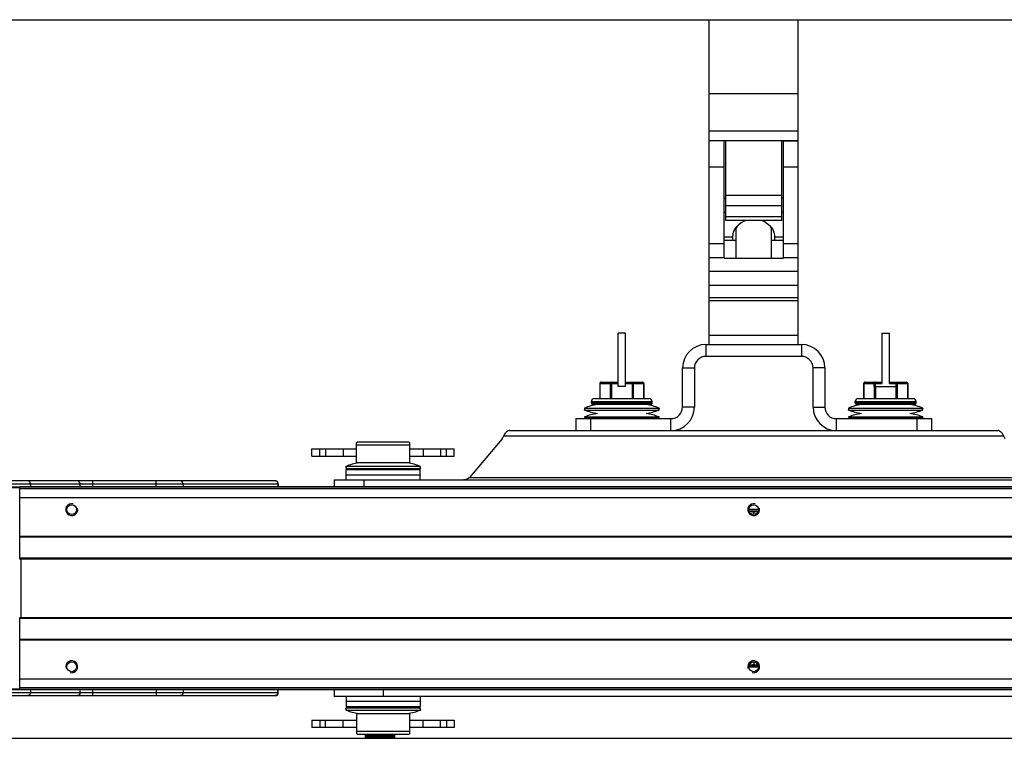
# Model space of a CAD drawing. Header units: millimetres. Extents: x 0 to 420, y 0 to 297.
# Tile 28 of 114: x 151 to 184, y 44 to 68. Entities that reach past the tile are written whole.
import ezdxf

# ---------------------------------------------------------------- set-up
doc = ezdxf.new("R2010")
doc.units = ezdxf.units.MM
doc.header["$LTSCALE"] = 23.1
doc.layers.get('0').update_dxf_attribs({"linetype": 'CONTINUOUS'})
doc.layers.add('02___PRT_ALL_AXES', color=7, linetype='CONTINUOUS')
doc.layers.add('DIM_PILOTEES', color=7, linetype='CONTINUOUS')
doc.styles.get("Standard").update_dxf_attribs({"font": 'txt', "width": 0.7})
doc.dimstyles.new('DIMSTYLE_8', dxfattribs={"dimtxt": 2.5, "dimasz": 3.5, "dimexe": 2, "dimexo": 0, "dimtad": 1, "dimdec": 0, "dimlfac": 10, "dimdsep": 46, "dimtxsty": 'STANDARD', "dimblk": '_FILLED', "dimblk1": '_FILLED', "dimblk2": '_FILLED', "dimcen": 0.09, "dimazin": 2, "dimtp": 0.5, "dimtm": 0.5, "dimtfac": 1, "dimtdec": 0, "dimtofl": 0, "dimtmove": 0, "dimatfit": 3, "dimldrblk": '_FILLED', "dimfxl": 1, "dimtolj": 1, "dimarcsym": 0})

# ---------------------------------------------------------------- blocks, each defined once
blk = doc.blocks.new('_FILLED')
at = {"color": 0, "linetype": 'BYBLOCK'}
blk.add_solid([(0, 0), (-1, 0.1429), (-1, -0.1429)], dxfattribs=at)
blk = doc.blocks.new('*D21')
at = {"layer": 'DIM_PILOTEES', "color": 2, "linetype": 'CONTINUOUS'}
for p, q in [((126.764, 68.471), (210.217, 68.471)), ((208.217, 68.471), (208.217, 56.358)), ((208.217, 44.244), (208.217, 56.358)), ((113.109, 44.244), (210.217, 44.244))]:
    blk.add_line(p, q, dxfattribs=at)
at = {"layer": 'DIM_PILOTEES', "color": 2, "linetype": 'CONTINUOUS', "xscale": 3.5, "yscale": 3.5, "zscale": 3.5}
for p, rotation in [((208.217, 68.471), 90), ((208.217, 44.244), 270)]:
    blk.add_blockref('_FILLED', p, dxfattribs=dict(at, rotation=rotation))

msp = doc.modelspace()

# ---------------------------------------------------------------- linework, layer by layer
at = {"color": 7, "linetype": 'CONTINUOUS'}
for p, q in [((173.764, 68.4711), (176.764, 68.4711)), ((173.764, 57.5204), (173.764, 68.4711)), ((176.764, 57.5204), (176.764, 68.4711)), ((173.764, 65.9882), (176.764, 65.9882)), ((173.764, 64.7247), (176.764, 64.7247)), ((173.764, 64.3974), (176.764, 64.3974)), ((174.264, 64.3841), (173.764, 64.3841)), ((174.264, 60.4263), (174.264, 64.3974)), ((174.314, 64.3974), (174.314, 61.7012)), ((176.214, 61.7012), (176.214, 64.3974)), ((176.264, 60.4263), (176.264, 64.3974)), ((176.264, 64.3841), (176.764, 64.3841)), ((174.264, 63.5024), (173.764, 63.5024)), ((176.764, 63.5024), (176.264, 63.5024)), ((174.264, 62.4527), (174.314, 62.4527)), ((176.214, 62.5432), (174.314, 62.5432)), ((176.264, 62.4527), (176.214, 62.4527)), ((174.314, 62.208), (176.214, 62.208)), ((174.314, 61.9667), (174.264, 61.9667)), ((174.314, 61.8361), (176.214, 61.8361)), ((176.264, 61.9667), (176.214, 61.9667)), ((176.214, 61.7011), (174.314, 61.7011)), ((174.264, 61.1537), (174.564, 61.1537)), ((174.564, 61.0332), (174.564, 61.1676)), ((175.964, 61.1676), (175.964, 61.0332)), ((175.964, 61.1537), (176.264, 61.1537)), ((174.264, 60.9155), (173.764, 60.9155)), ((174.264, 61.0332), (174.664, 61.0332)), ((175.864, 61.0332), (176.264, 61.0332)), ((176.764, 60.9155), (176.264, 60.9155)), ((174.264, 60.44), (173.764, 60.44)), ((176.764, 60.44), (176.264, 60.44)), ((174.264, 60.4263), (176.264, 60.4263)), ((173.764, 59.9902), (176.764, 59.9902)), ((173.764, 59.5204), (176.764, 59.5204)), ((176.764, 59.0904), (173.764, 59.0904)), ((176.764, 58.9934), (173.764, 58.9934)), ((170.939, 57.9054), (170.689, 57.9054)), ((170.689, 56.1054), (170.689, 57.9054)), ((170.939, 56.1054), (170.939, 57.9054)), ((176.764, 57.8204), (173.764, 57.8204)), ((179.589, 57.9054), (179.839, 57.9054)), ((179.589, 57.9054), (179.589, 56.2072)), ((179.839, 56.2072), (179.839, 57.9054)), ((173.654, 57.5204), (173.654, 57.1204)), ((176.874, 57.5204), (176.874, 57.1204)), ((176.874, 57.1204), (173.654, 57.1204)), ((172.864, 56.7304), (173.264, 56.7304)), ((173.264, 56.7304), (173.264, 55.4104)), ((177.664, 56.7304), (177.264, 56.7304)), ((177.264, 55.4104), (177.264, 56.7304)), ((170.0712, 56.2054), (170.689, 56.2054)), ((170.0712, 56.2054), (170.0712, 55.6954)), ((170.0779, 56.2054), (170.0779, 55.6954)), ((170.1212, 56.2554), (170.689, 56.2554)), ((170.4243, 56.2054), (170.4243, 55.6954)), ((170.4676, 56.2554), (170.4676, 55.6954)), ((170.939, 56.2554), (171.5068, 56.2554)), ((170.939, 56.2054), (171.5568, 56.2054)), ((171.1604, 56.2554), (171.1604, 55.6954)), ((171.2037, 56.2054), (171.2037, 55.6954)), ((171.5501, 56.2054), (171.5501, 55.6954)), ((171.5568, 56.2054), (171.5568, 55.6954)), ((178.9712, 56.2054), (179.3232, 56.2054)), ((178.9712, 56.2054), (178.9712, 55.6954)), ((178.9779, 56.2054), (178.9779, 55.6954)), ((179.0212, 56.2554), (179.589, 56.2554)), ((179.3665, 56.2554), (179.3665, 56.2072)), ((179.3665, 56.2072), (179.589, 56.2072)), ((179.839, 56.2554), (180.4068, 56.2554)), ((179.839, 56.2072), (180.0615, 56.2072)), ((180.0615, 56.2554), (180.0615, 56.2072)), ((180.1048, 56.2054), (180.4568, 56.2054)), ((180.4501, 56.2054), (180.4501, 55.6954)), ((180.4568, 56.2054), (180.4568, 55.6954)), ((170.939, 56.1054), (170.689, 56.1054)), ((179.3243, 56.1054), (180.1037, 56.1054)), ((179.3243, 56.1054), (179.3243, 55.6954)), ((179.3676, 56.1054), (179.3676, 55.6954)), ((180.0604, 56.1054), (180.0604, 55.6954)), ((180.1037, 56.1054), (180.1037, 55.6954)), ((169.789, 55.5954), (171.839, 55.5954)), ((169.789, 55.5454), (169.789, 55.5954)), ((171.839, 55.5454), (169.789, 55.5454)), ((171.789, 55.4954), (169.839, 55.4954)), ((169.889, 55.6954), (171.739, 55.6954)), ((171.839, 55.5454), (171.839, 55.5954)), ((178.689, 55.5954), (180.739, 55.5954)), ((178.689, 55.5454), (178.689, 55.5954)), ((180.739, 55.5454), (178.689, 55.5454)), ((180.689, 55.4954), (178.739, 55.4954)), ((178.789, 55.6954), (180.639, 55.6954)), ((180.739, 55.5454), (180.739, 55.5954)), ((169.555, 55.3787), (172.073, 55.3787)), ((169.555, 55.3787), (169.5679, 55.3454)), ((169.555, 55.3121), (169.5679, 55.3454)), ((169.555, 55.3121), (172.073, 55.3121)), ((172.073, 55.3787), (172.0601, 55.3454)), ((172.073, 55.3121), (172.0601, 55.3454)), ((173.264, 55.4104), (172.864, 55.4104)), ((177.264, 55.4104), (177.664, 55.4104)), ((178.455, 55.3787), (180.973, 55.3787)), ((178.455, 55.3787), (178.4679, 55.3454)), ((178.455, 55.3121), (178.4679, 55.3454)), ((178.455, 55.3121), (180.973, 55.3121)), ((180.973, 55.3787), (180.9601, 55.3454)), ((180.973, 55.3121), (180.9601, 55.3454)), ((169.264, 55.0204), (169.264, 54.6204)), ((169.555, 55.0787), (172.073, 55.0787)), ((169.555, 55.0787), (169.573, 55.0321)), ((169.573, 55.0321), (172.055, 55.0321)), ((169.764, 55.0204), (169.764, 54.6204)), ((170.339, 55.0321), (170.339, 55.0204)), ((171.289, 55.0321), (171.289, 55.0204)), ((172.073, 55.0787), (172.055, 55.0321)), ((172.474, 54.6204), (172.474, 55.0204)), ((178.054, 54.6204), (178.054, 55.0204)), ((178.455, 55.0787), (180.973, 55.0787)), ((178.455, 55.0787), (178.473, 55.0321)), ((178.473, 55.0321), (180.955, 55.0321)), ((179.239, 55.0321), (179.239, 55.0204)), ((180.189, 55.0321), (180.189, 55.0204)), ((180.764, 55.0204), (180.764, 54.6204)), ((180.973, 55.0787), (180.955, 55.0321)), ((181.264, 55.0204), (181.264, 54.6204)), ((167.032, 54.6204), (183.496, 54.6204)), ((161.889, 54.229), (161.864, 54.204)), ((161.864, 53.529), (161.864, 54.204)), ((163.664, 54.129), (161.864, 54.129)), ((163.639, 54.229), (161.889, 54.229)), ((163.639, 54.229), (163.664, 54.204)), ((163.664, 53.529), (163.664, 54.204)), ((166.8401, 54.4446), (183.6879, 54.4446)), ((160.364, 54.004), (161.864, 54.004)), ((160.364, 53.754), (160.364, 54.004)), ((160.6287, 53.754), (160.6287, 54.004)), ((160.8264, 54.004), (160.8264, 53.754)), ((161.4146, 54.004), (161.4146, 53.754)), ((163.664, 54.004), (165.164, 54.004)), ((164.1134, 54.004), (164.1134, 53.754)), ((164.7016, 54.004), (164.7016, 53.754)), ((164.8993, 53.754), (164.8993, 54.004)), ((165.164, 53.754), (165.164, 54.004)), ((160.364, 53.754), (161.864, 53.754)), ((163.664, 53.529), (161.864, 53.529)), ((163.664, 53.754), (165.164, 53.754)), ((164.023, 53.4123), (161.505, 53.4123)), ((161.5179, 53.379), (161.505, 53.4123)), ((161.5179, 53.379), (161.505, 53.3456)), ((161.505, 53.3456), (164.023, 53.3456)), ((161.514, 53.304), (164.014, 53.304)), ((161.514, 53.1156), (161.514, 53.304)), ((164.0101, 53.379), (164.023, 53.4123)), ((164.0101, 53.379), (164.023, 53.3456)), ((164.014, 53.1156), (164.014, 53.304)), ((141.3005, 52.824), (159.2275, 52.824)), ((159.1275, 52.924), (141.4005, 52.924)), ((150.8697, 52.824), (150.8697, 52.729)), ((152.544, 52.729), (152.544, 52.824)), ((152.977, 52.729), (152.977, 52.924)), ((155.1091, 52.729), (155.1091, 52.924)), ((156.0184, 52.824), (156.0184, 52.729)), ((159.2141, 52.824), (159.2141, 52.729)), ((159.2275, 52.824), (159.2275, 52.729)), ((164.023, 53.1123), (161.505, 53.1123)), ((161.514, 53.089), (161.505, 53.1123)), ((161.514, 52.954), (161.514, 53.089)), ((164.014, 53.089), (164.023, 53.1123)), ((164.014, 52.954), (164.014, 53.089)), ((150.014, 52.724), (150.514, 52.724)), ((150.014, 52.704), (150.514, 52.704)), ((150.514, 52.729), (200.014, 52.729)), ((150.514, 50.2874), (150.514, 52.729)), ((150.514, 52.679), (200.014, 52.679)), ((200.264, 52.654), (150.514, 52.654)), ((200.264, 52.354), (150.514, 52.354)), ((175.429, 51.954), (175.099, 51.954)), ((175.264, 51.789), (175.264, 51.8727)), ((200.014, 51.0439), (150.514, 51.0439)), ((200.014, 51.0213), (150.514, 51.0213)), ((200.014, 50.3148), (150.514, 50.3148)), ((200.014, 50.2874), (150.514, 50.2874)), ((150.557, 48.3202), (150.557, 50.2874)), ((150.514, 48.3205), (200.014, 48.3205)), ((150.514, 45.879), (150.514, 48.3205)), ((150.514, 48.2931), (200.014, 48.2931)), ((150.514, 47.5866), (200.014, 47.5866)), ((150.514, 47.5641), (200.014, 47.5641)), ((175.099, 46.654), (175.429, 46.654)), ((175.264, 46.819), (175.264, 46.7352)), ((150.514, 46.254), (200.264, 46.254)), ((150.514, 45.904), (150.014, 45.904)), ((150.014, 45.884), (150.514, 45.884)), ((150.514, 45.954), (200.264, 45.954)), ((200.014, 45.929), (150.514, 45.929)), ((200.014, 45.879), (150.514, 45.879)), ((150.8697, 45.879), (150.8697, 45.784)), ((152.544, 45.784), (152.544, 45.879)), ((152.977, 45.684), (152.977, 45.879)), ((155.1091, 45.879), (155.1091, 45.684)), ((156.0184, 45.879), (156.0184, 45.784)), ((159.2141, 45.784), (159.2141, 45.879)), ((159.2275, 45.784), (159.2275, 45.879)), ((161.114, 45.879), (161.114, 45.654)), ((162.764, 45.879), (162.764, 45.654)), ((141.3005, 45.784), (159.2275, 45.784)), ((141.4005, 45.684), (159.1275, 45.684)), ((189.414, 45.654), (161.114, 45.654)), ((161.514, 45.519), (161.505, 45.4956)), ((161.505, 45.4956), (164.023, 45.4956)), ((161.514, 45.654), (161.514, 45.519)), ((164.014, 45.654), (164.014, 45.519)), ((164.014, 45.519), (164.023, 45.4956)), ((164.023, 45.2623), (161.505, 45.2623)), ((161.5179, 45.229), (161.505, 45.2623)), ((161.5179, 45.229), (161.505, 45.1956)), ((161.505, 45.1956), (164.023, 45.1956)), ((161.514, 45.4923), (161.514, 45.304)), ((164.014, 45.304), (161.514, 45.304)), ((164.0101, 45.229), (164.023, 45.2623)), ((164.0101, 45.229), (164.023, 45.1956)), ((164.014, 45.4923), (164.014, 45.304)), ((160.364, 44.854), (161.864, 44.854)), ((160.364, 44.854), (160.364, 44.604)), ((160.6287, 44.854), (160.6287, 44.604)), ((160.8264, 44.604), (160.8264, 44.854)), ((161.4146, 44.604), (161.4146, 44.854)), ((161.864, 45.079), (163.664, 45.079)), ((161.864, 45.079), (161.864, 44.404)), ((163.664, 44.404), (163.664, 45.079)), ((163.664, 44.854), (165.164, 44.854)), ((164.1134, 44.604), (164.1134, 44.854)), ((164.7016, 44.604), (164.7016, 44.854)), ((164.8993, 44.854), (164.8993, 44.604)), ((165.164, 44.854), (165.164, 44.604)), ((161.864, 44.604), (160.364, 44.604)), ((165.164, 44.604), (163.664, 44.604)), ((161.864, 44.479), (163.664, 44.479)), ((161.889, 44.379), (161.864, 44.404)), ((161.889, 44.379), (163.639, 44.379)), ((162.1593, 44.294), (162.1626, 44.2905)), ((162.1669, 44.294), (162.1637, 44.294)), ((162.1669, 44.2903), (162.1637, 44.294)), ((162.1661, 44.287), (162.1692, 44.2838)), ((162.1663, 44.2873), (162.1669, 44.2903)), ((162.1825, 44.2873), (162.1838, 44.2948)), ((162.1838, 44.379), (162.1847, 44.3616)), ((162.209, 44.244), (162.184, 44.269)), ((162.1874, 44.3154), (162.1887, 44.294)), ((162.196, 44.294), (162.1887, 44.294)), ((162.209, 44.244), (163.109, 44.244)), ((162.2265, 44.379), (162.2292, 44.3487)), ((162.2265, 44.379), (162.2292, 44.3487)), ((162.2453, 44.294), (162.2342, 44.294)), ((162.2456, 44.269), (162.2342, 44.294)), ((162.3127, 44.294), (162.2983, 44.294)), ((162.3953, 44.294), (162.3782, 44.294)), ((162.4565, 44.379), (162.4703, 44.294)), ((162.4894, 44.294), (162.4703, 44.294)), ((162.4894, 44.294), (162.5035, 44.379)), ((162.5339, 44.379), (162.5162, 44.269)), ((162.5382, 44.379), (162.5561, 44.269)), ((162.556, 44.379), (162.5707, 44.294)), ((162.5909, 44.294), (162.5707, 44.294)), ((162.5909, 44.294), (162.6057, 44.379)), ((162.6319, 44.379), (162.6135, 44.269)), ((162.6332, 44.2873), (162.634, 44.379)), ((162.6364, 44.379), (162.6548, 44.269)), ((162.66, 44.379), (162.675, 44.294)), ((162.6953, 44.294), (162.675, 44.294)), ((162.6953, 44.294), (162.7103, 44.379)), ((162.7311, 44.379), (162.7128, 44.269)), ((162.7355, 44.379), (162.7537, 44.269)), ((162.7639, 44.379), (162.7785, 44.294)), ((162.7982, 44.294), (162.7785, 44.294)), ((162.7982, 44.294), (162.8126, 44.379)), ((162.8271, 44.379), (162.8098, 44.269)), ((162.8358, 44.2873), (162.8484, 44.269)), ((162.895, 44.294), (162.8769, 44.294)), ((162.9815, 44.294), (162.9657, 44.294)), ((162.9973, 44.3716), (162.9965, 44.379)), ((163.0539, 44.294), (163.0411, 44.294)), ((163.0614, 44.364), (163.0629, 44.379)), ((163.0614, 44.364), (163.0629, 44.379)), ((163.109, 44.294), (163.0998, 44.294)), ((163.109, 44.294), (163.112, 44.3326)), ((163.109, 44.244), (163.139, 44.274)), ((163.1445, 44.294), (163.1392, 44.294)), ((163.1445, 44.294), (163.1456, 44.3208)), ((163.1463, 44.2873), (163.1446, 44.2965)), ((163.1587, 44.294), (163.1577, 44.294)), ((163.639, 44.379), (163.664, 44.404))]:
    msp.add_line(p, q, dxfattribs=at)
at = {"color": 3, "linetype": 'CONTINUOUS'}
for p, q in [((174.664, 61.4481), (174.664, 60.4263)), ((175.864, 60.4263), (175.864, 61.4481)), ((173.654, 57.5204), (176.874, 57.5204)), ((172.864, 55.4104), (172.864, 56.7304)), ((177.664, 56.7304), (177.664, 55.4104)), ((169.264, 55.0204), (172.474, 55.0204)), ((178.054, 55.0204), (181.264, 55.0204)), ((175.4204, 51.904), (175.1076, 51.904)), ((175.1076, 46.704), (175.4204, 46.704))]:
    msp.add_line(p, q, dxfattribs=at)
for points in [[(175.0031, 61.7011), (175.0002, 61.7003), (174.9178, 61.6635), (174.8405, 61.6172), (174.7693, 61.5619), (174.7048, 61.498), (174.664, 61.4482)], [(175.864, 61.4482), (175.8247, 61.4963), (175.7604, 61.5604), (175.6893, 61.6159), (175.6122, 61.6625), (175.53, 61.6994), (175.5245, 61.7011)]]:
    msp.add_lwpolyline(points, dxfattribs=at)
for centre, radius, start, end in [((174.9144, 61.8801), 1.4703, 260.19364, 261.42885), ((175.6136, 61.8797), 1.47, 278.57368, 279.80646), ((173.654, 56.7304), 0.79, 90, 180), ((176.874, 56.7304), 0.79, 0, 90), ((172.474, 55.4104), 0.39, 270, 360), ((178.054, 55.4104), 0.39, 180, 270)]:
    msp.add_arc(centre, radius, start, end, dxfattribs=at)
at = {"color": 7, "linetype": 'CONTINUOUS'}
for centre, radius, start, end in [((173.654, 56.7304), 0.39, 90, 180), ((176.874, 56.7304), 0.39, 0, 90), ((170.1212, 56.2054), 0.05, 90, 180), ((171.5068, 56.2054), 0.05, 0, 90), ((171.4928, 56.2054), 0.0574, 359.99779, 15.53332), ((179.0212, 56.2054), 0.05, 90, 180), ((174.5331, 56.1054), 4.7912, 359.99989, 1.19584), ((174.4018, 56.1054), 4.9658, 359.99989, 1.17462), ((185.0262, 56.1054), 4.9658, 178.82538, 180.00011), ((184.8949, 56.1054), 4.7912, 178.80416, 180.00011), ((180.4068, 56.2054), 0.05, 0, 90), ((180.3928, 56.2054), 0.0574, 359.99779, 15.53332), ((170.314, 53.4165), 2.1039, 98.75684, 111.14705), ((169.889, 55.5954), 0.1, 90, 180), ((169.839, 55.5454), 0.05, 180, 270), ((171.314, 53.4165), 2.1039, 68.85295, 81.24316), ((171.739, 55.5954), 0.1, 0, 90), ((171.789, 55.5454), 0.05, 270, 360), ((179.214, 53.4165), 2.1039, 98.75684, 111.14705), ((178.789, 55.5954), 0.1, 90, 180), ((178.739, 55.5454), 0.05, 180, 270), ((180.214, 53.4165), 2.1039, 68.85295, 81.24316), ((180.639, 55.5954), 0.1, 0, 90), ((180.689, 55.5454), 0.05, 270, 360), ((170.314, 57.2743), 2.1039, 248.85295, 261.24316), ((170.314, 53.1165), 2.1039, 98.75684, 111.14705), ((171.314, 57.2743), 2.1039, 278.75684, 291.14705), ((171.314, 53.1165), 2.1039, 68.85295, 81.24316), ((172.474, 55.4104), 0.79, 270, 360), ((178.054, 55.4104), 0.79, 180, 270), ((179.214, 57.2743), 2.1039, 248.85295, 261.24316), ((179.214, 53.1165), 2.1039, 98.75684, 111.14705), ((180.214, 57.2743), 2.1039, 278.75684, 291.14705), ((180.214, 53.1165), 2.1039, 68.85295, 81.24316), ((162.264, 51.45), 2.1039, 98.83877, 111.14705), ((163.264, 51.45), 2.1039, 68.85295, 81.16123), ((162.264, 55.3079), 2.1039, 248.85295, 252.26881), ((163.264, 55.3079), 2.1039, 287.73119, 291.14705), ((159.1274, 52.824), 0.1, 0.00623, 89.99435), ((159.1274, 52.8486), 0.0754, 80.5719, 89.97219), ((162.264, 51.15), 2.1039, 110.88521, 111.14705), ((163.264, 51.15), 2.1039, 68.85295, 69.11479), ((159.1275, 45.784), 0.1, 270, 360), ((159.0988, 45.784), 0.1152, 352.75345, 359.98785), ((162.264, 47.4579), 2.1039, 248.85295, 249.11479), ((163.264, 47.4579), 2.1039, 290.88521, 291.14705), ((162.264, 43.3), 2.1039, 107.73119, 111.14705), ((162.264, 47.1579), 2.1039, 248.85295, 261.16123), ((163.264, 47.1579), 2.1039, 278.83877, 291.14705), ((163.264, 43.3), 2.1039, 68.85295, 72.26881), ((178.235, 44.3846), 16.076, 180.0202, 180.32315), ((178.4167, 44.6846), 16.2577, 181.0771, 181.37673), ((163.896, 45.988), 2.4261, 224.40043, 224.51637), ((162.9525, 45.1182), 1.1439, 226.58323, 227.9365), ((162.8902, 44.9675), 0.9933, 223.21926, 224.68847), ((178.4554, 43.7869), 16.2964, 177.91799, 178.21701), ((163.5043, 45.7856), 2.0034, 228.11833, 229.20077), ((163.9069, 45.8412), 2.3308, 221.71191, 222.41962), ((163.6843, 45.7791), 2.1287, 224.62512, 224.99601), ((163.1052, 45.4455), 1.4809, 231.45728, 232.61048), ((162.8046, 44.7077), 0.7508, 214.05366, 215.75987), ((156.4234, 45.3108), 5.8494, 349.99724, 350.20174), ((179.4145, 45.3246), 17.2566, 183.19891, 183.35272), ((165.2548, 46.3992), 3.7193, 214.47406, 214.94254), ((179.509, 43.142), 17.3513, 175.91194, 176.19328), ((163.4022, 45.7499), 1.8907, 230.35835, 231.56113), ((155.9018, 45.3228), 6.4019, 350.69181, 351.24846), ((162.796, 44.5078), 0.6173, 200.93107, 202.76458), ((163.2856, 45.7786), 1.8332, 234.43856, 235.43617), ((181.4929, 46.0852), 19.3418, 185.15101, 185.31391), ((181.6461, 42.3725), 19.4957, 174.09289, 174.34397), ((163.352, 45.673), 1.7682, 231.25111, 232.56423), ((154.9359, 45.3361), 7.4142, 351.86804, 352.58297), ((162.9271, 44.3345), 0.6532, 184.14067, 185.75506), ((163.4869, 46.0814), 2.1648, 235.97477, 236.85205), ((185.2317, 47.0948), 23.1038, 186.75074, 186.96305), ((160.6446, 43.9567), 1.6878, 10.66176, 11.52662), ((185.5044, 41.3437), 23.3786, 172.54029, 172.75033), ((163.3279, 45.5432), 1.6097, 230.90179, 232.33504), ((188.0222, 41.047), 25.8793, 172.60271, 172.84822), ((163.3973, 44.0348), 1.0787, 166.46144, 167.46113), ((153.3394, 45.3297), 9.0692, 353.39972, 353.98235), ((163.7091, 46.3266), 2.4515, 236.28872, 237.06884), ((191.6308, 48.2081), 29.5183, 187.4534, 187.66878), ((192.2724, 48.6558), 30.2108, 188.13854, 188.30142), ((161.5061, 44.343), 0.8735, 355.13446, 356.77846), ((192.7591, 39.7448), 30.7027, 171.31876, 171.47919), ((163.3191, 45.3668), 1.4158, 229.269, 230.84487), ((196.9715, 39.2318), 34.9117, 171.5218, 171.70428), ((165.5567, 42.591), 3.5528, 151.48023, 151.81623), ((150.0158, 45.3239), 12.4624, 355.22852, 355.65127), ((163.9641, 46.5059), 2.6945, 235.42501, 236.11817), ((204.957, 50.7464), 42.9858, 188.51846, 188.66675), ((161.7837, 44.5097), 0.7197, 340.46181, 342.56054), ((163.3225, 45.1615), 1.2028, 226.15946, 227.90682), ((153.8957, 51.3882), 11.1802, 320.44863, 320.57039), ((140.8358, 45.3197), 21.7201, 357.27556, 357.51761), ((164.2947, 46.6497), 2.9479, 233.26041, 233.8604), ((161.9042, 44.6661), 0.7634, 328.65216, 330.82478), ((163.3399, 44.95), 0.9957, 221.21034, 223.15178), ((159.9134, 47.1845), 3.9738, 312.80294, 313.19062), ((164.8556, 46.8873), 3.4204, 229.4762, 229.95122), ((161.9618, 44.8489), 0.9036, 320.077, 322.11408), ((163.3798, 44.7539), 0.8246, 213.89647, 216.01596), ((160.7922, 46.74), 3.1297, 307.85651, 308.40019), ((198.5862, 45.3184), 35.8649, 181.50099, 181.64748), ((166.588, 47.9425), 5.3101, 223.49965, 223.77301), ((161.9889, 45.055), 1.0967, 314.21266, 316.05553), ((163.4627, 44.5854), 0.7256, 203.6835, 205.85779), ((161.2031, 46.5779), 2.8129, 304.83128, 305.47992), ((178.533, 45.3216), 15.7312, 183.43523, 183.76975), ((120.2876, 37.7303), 43.0601, 8.73407, 8.88218), ((161.9987, 45.2664), 1.3103, 310.42472, 312.08268), ((126.2885, 38.4865), 37.0464, 9.01898, 9.15211), ((126.9928, 49.8754), 36.3334, 351.1634, 351.29902), ((163.642, 44.4331), 0.7598, 190.54885, 192.47292), ((128.4161, 49.246), 34.8414, 351.78723, 351.96995), ((161.487, 46.4238), 2.5768, 303.25604, 303.9923), ((173.3074, 45.3267), 10.4316, 185.21268, 185.71845), ((133.6222, 40.2711), 29.584, 7.76655, 7.98162), ((161.3149, 43.6514), 1.7336, 20.86729, 21.51726), ((161.9961, 45.4599), 1.5164, 308.24467, 309.74584), ((136.799, 40.6495), 26.4192, 7.92911, 8.11527), ((137.3556, 47.4335), 25.819, 352.95984, 353.20573), ((164.1022, 44.2108), 1.1238, 175.75404, 177.03124), ((161.7229, 46.2123), 2.3145, 302.89555, 303.72213), ((137.1567, 47.7741), 26.0583, 352.32517, 352.51371), ((171.0131, 45.3282), 8.0727, 186.80562, 187.40852), ((162.2247, 44.221), 0.786, 3.49958, 4.83979), ((161.9804, 45.6146), 1.6938, 307.39807, 308.76911), ((142.0242, 41.9034), 21.1524, 6.48935, 6.72113), ((166.1954, 43.2529), 3.3095, 161.66551, 162.12087), ((161.9342, 45.9358), 2.0035, 303.69741, 304.63118), ((142.2294, 46.5464), 20.946, 353.82668, 354.01943), ((169.8307, 45.3297), 6.8379, 188.11834, 188.76832), ((161.9452, 45.7179), 1.8332, 307.77918, 309.03694), ((162.4806, 44.4227), 0.6074, 345.338, 347.11875), ((144.9028, 42.7792), 18.2599, 4.75856, 5.02625), ((156.6549, 47.999), 7.442, 329.91988, 330.14207), ((162.1255, 45.6137), 1.6575, 305.77922, 306.8495), ((161.8739, 45.7712), 1.9451, 309.43521, 310.58072), ((162.53, 44.601), 0.6679, 330.18569, 331.98279), ((145.0435, 45.6822), 18.1188, 355.72839, 355.87526), ((169.1032, 45.3151), 6.0712, 189.3124, 189.74631), ((160.9626, 46.0213), 2.7829, 320.97287, 321.63237), ((162.2932, 45.2789), 1.308, 309.4571, 310.70454), ((161.7248, 45.7995), 2.0784, 312.57356, 313.58264), ((162.4781, 44.83), 0.8608, 319.3248, 320.91522), ((146.4497, 43.4745), 16.7096, 2.8111, 3.10295), ((161.6337, 45.7791), 2.1287, 315.00399, 315.37488), ((146.5232, 44.9948), 16.636, 357.67811, 357.87856), ((161.4211, 45.989), 2.4274, 315.37465, 315.71144), ((147.0702, 44.0878), 16.0888, 0.73419, 1.03693), ((147.083, 44.3846), 16.076, 359.67685, 359.9798)]:
    msp.add_arc(centre, radius, start, end, dxfattribs=at)
at = {"color": 2, "linetype": 'CONTINUOUS'}
for centre, start, end in [((152.264, 51.954), 75, 15), ((175.264, 51.954), 75, 15), ((152.264, 46.654), 255, 195), ((175.264, 46.654), 255, 195)]:
    msp.add_arc(centre, 0.2, start, end, dxfattribs=at)
at = {"color": 7, "linetype": 'CONTINUOUS'}
for centre, start_param, end_param in [((167.032, 54.0204), 0, 0.1674481), ((183.496, 54.0204), -0.1674481, 0)]:
    msp.add_ellipse(centre, major_axis=(0, 0.6), ratio=0.601476, start_param=start_param, end_param=end_param, dxfattribs=at)
for points, knots in [([(174.564, 61.1676), (174.564, 61.1947), (174.5725, 61.3017), (174.6177, 61.4054), (174.6669, 61.4685)], [0, 0, 0, 0, 0.2530246, 1, 1, 1, 1]), ([(175.8611, 61.4685), (175.9103, 61.4054), (175.9555, 61.3017), (175.964, 61.1947), (175.964, 61.1676)], [0, 0, 0, 0, 0.7469727, 1, 1, 1, 1]), ([(170.1212, 56.2554), (170.1099, 56.2554), (170.0856, 56.243), (170.0779, 56.2179), (170.0779, 56.2054)], [0, 0, 0, 0, 0.4746869, 1, 1, 1, 1]), ([(170.4676, 56.2554), (170.4563, 56.2554), (170.432, 56.243), (170.4243, 56.2179), (170.4243, 56.2054)], [0, 0, 0, 0, 0.4746914, 1, 1, 1, 1]), ([(171.1604, 56.2554), (171.1717, 56.2554), (171.196, 56.243), (171.2037, 56.2179), (171.2037, 56.2054)], [0, 0, 0, 0, 0.4746869, 1, 1, 1, 1]), ([(171.5068, 56.2554), (171.5159, 56.2554), (171.5352, 56.2478), (171.5454, 56.2302), (171.548, 56.2208)], [0, 0, 0, 0, 0.4792282, 1, 1, 1, 1]), ([(179.0212, 56.2554), (179.0099, 56.2554), (178.9856, 56.243), (178.9779, 56.2179), (178.9779, 56.2054)], [0, 0, 0, 0, 0.4746869, 1, 1, 1, 1]), ([(179.3665, 56.2554), (179.3552, 56.2554), (179.331, 56.243), (179.3232, 56.2179), (179.3232, 56.2054)], [0, 0, 0, 0, 0.4746915, 1, 1, 1, 1]), ([(179.3232, 56.2054), (179.3259, 56.2056), (179.3403, 56.2065), (179.3548, 56.2069), (179.3665, 56.2072)], [0, 0, 0, 0, 0.1836551, 1, 1, 1, 1]), ([(180.0615, 56.2554), (180.0728, 56.2554), (180.097, 56.243), (180.1048, 56.2179), (180.1048, 56.2054)], [0, 0, 0, 0, 0.4746871, 1, 1, 1, 1]), ([(180.0615, 56.2072), (180.0658, 56.2071), (180.0802, 56.2067), (180.0947, 56.2062), (180.1048, 56.2054)], [0, 0, 0, 0, 0.298558, 1, 1, 1, 1]), ([(180.4068, 56.2554), (180.4159, 56.2554), (180.4352, 56.2478), (180.4454, 56.2302), (180.448, 56.2208)], [0, 0, 0, 0, 0.4792282, 1, 1, 1, 1]), ([(166.8401, 54.4446), (166.8601, 54.4823), (166.8955, 54.5439), (166.9458, 54.5992), (166.9719, 54.612)], [0, 0, 0, 0, 0.5948098, 1, 1, 1, 1]), ([(183.5561, 54.612), (183.5822, 54.5992), (183.6325, 54.5439), (183.6679, 54.4823), (183.6879, 54.4446)], [0, 0, 0, 0, 0.40519, 1, 1, 1, 1]), ([(150.8697, 52.824), (150.8697, 52.849), (150.8542, 52.8991), (150.8057, 52.924), (150.7831, 52.924)], [0, 0, 0, 0, 0.5253186, 1, 1, 1, 1]), ([(152.544, 52.824), (152.544, 52.849), (152.5285, 52.8991), (152.48, 52.924), (152.4574, 52.924)], [0, 0, 0, 0, 0.5253186, 1, 1, 1, 1]), ([(156.0184, 52.824), (156.0184, 52.849), (156.003, 52.8991), (155.9544, 52.924), (155.9318, 52.924)], [0, 0, 0, 0, 0.5253186, 1, 1, 1, 1]), ([(159.1398, 52.9229), (159.1587, 52.9198), (159.1833, 52.9046), (159.1977, 52.8829), (159.201, 52.8768)], [0, 0, 0, 0, 0.735217, 1, 1, 1, 1]), ([(175.1077, 51.9036), (175.1342, 51.9025), (175.1873, 51.8956), (175.2387, 51.8811), (175.264, 51.8727)], [0, 0, 0, 0, 0.4982372, 1, 1, 1, 1]), ([(175.264, 51.8727), (175.2893, 51.8811), (175.3407, 51.8956), (175.3938, 51.9025), (175.4203, 51.9036)], [0, 0, 0, 0, 0.5017628, 1, 1, 1, 1]), ([(175.264, 46.7352), (175.2387, 46.7268), (175.1873, 46.7124), (175.1342, 46.7054), (175.1077, 46.7043)], [0, 0, 0, 0, 0.5017628, 1, 1, 1, 1]), ([(175.4203, 46.7043), (175.3938, 46.7054), (175.3407, 46.7124), (175.2893, 46.7268), (175.264, 46.7352)], [0, 0, 0, 0, 0.4982372, 1, 1, 1, 1]), ([(150.8697, 45.784), (150.8697, 45.7589), (150.8542, 45.7088), (150.8057, 45.684), (150.7831, 45.684)], [0, 0, 0, 0, 0.5253186, 1, 1, 1, 1]), ([(152.544, 45.784), (152.544, 45.7589), (152.5285, 45.7088), (152.48, 45.684), (152.4574, 45.684)], [0, 0, 0, 0, 0.5253186, 1, 1, 1, 1]), ([(156.0184, 45.784), (156.0184, 45.7589), (156.003, 45.7088), (155.9544, 45.684), (155.9318, 45.684)], [0, 0, 0, 0, 0.5253186, 1, 1, 1, 1]), ([(159.2131, 45.7695), (159.2103, 45.7471), (159.192, 45.704), (159.148, 45.684), (159.1275, 45.684)], [0, 0, 0, 0, 0.5233211, 1, 1, 1, 1])]:
    msp.add_open_spline(points, degree=3, knots=knots, dxfattribs=at)
for points in [[(174.6669, 61.4685), (174.7032, 61.5151), (174.7489, 61.5555), (174.7993, 61.5862)], [(175.7286, 61.5863), (175.7791, 61.5556), (175.8248, 61.5151), (175.8611, 61.4685)], [(166.785, 54.3446), (166.8036, 54.3778), (166.8222, 54.411), (166.8401, 54.4446)], [(183.743, 54.3446), (183.7244, 54.3778), (183.7058, 54.411), (183.6879, 54.4446)], [(159.201, 52.8768), (159.2096, 52.8608), (159.2141, 52.8421), (159.2141, 52.824)]]:
    msp.add_open_spline(points, degree=3, dxfattribs=at)
at = {"layer": '02___PRT_ALL_AXES', "color": 7, "linetype": 'CONTINUOUS'}
for p, q in [((166.785, 54.3446), (165.6768, 53.0418)), ((161.114, 52.954), (189.414, 52.954)), ((161.114, 52.954), (161.114, 52.729)), ((162.114, 52.954), (162.114, 52.729)), ((165.6768, 53.0418), (184.8512, 53.0418)), ((150.489, 52.454), (150.514, 52.454)), ((150.514, 52.404), (150.489, 52.404)), ((150.489, 46.204), (150.514, 46.204)), ((150.514, 46.154), (150.489, 46.154))]:
    msp.add_line(p, q, dxfattribs=at)
for centre in [(152.264, 51.954), (175.264, 51.954), (152.264, 46.654), (175.264, 46.654)]:
    msp.add_circle(centre, 0.165, dxfattribs=at)
msp.add_open_spline([(165.6768, 53.0418), (165.6485, 53.0166), (165.5922, 52.9735), (165.5221, 52.954), (165.49, 52.954)], degree=3, knots=[0, 0, 0, 0, 0.5420416, 1, 1, 1, 1], dxfattribs=at)

# ---------------------------------------------------------------- dimensions: what is measured, and where the dimension line sits
at = {"layer": 'DIM_PILOTEES', "color": 2, "linetype": 'CONTINUOUS'}
dim = msp.add_linear_dim(base=(208.2175, 44.244), p1=(126.764, 68.4711), p2=(113.109, 44.244), angle=270, dimstyle='DIMSTYLE_8', dxfattribs=at)
dim.commit()
dim.dimension.update_dxf_attribs({"geometry": '*D21', "text_midpoint": (208.2175, 53.3933), "dimtype": 160})

doc.saveas('drawing.dxf')
